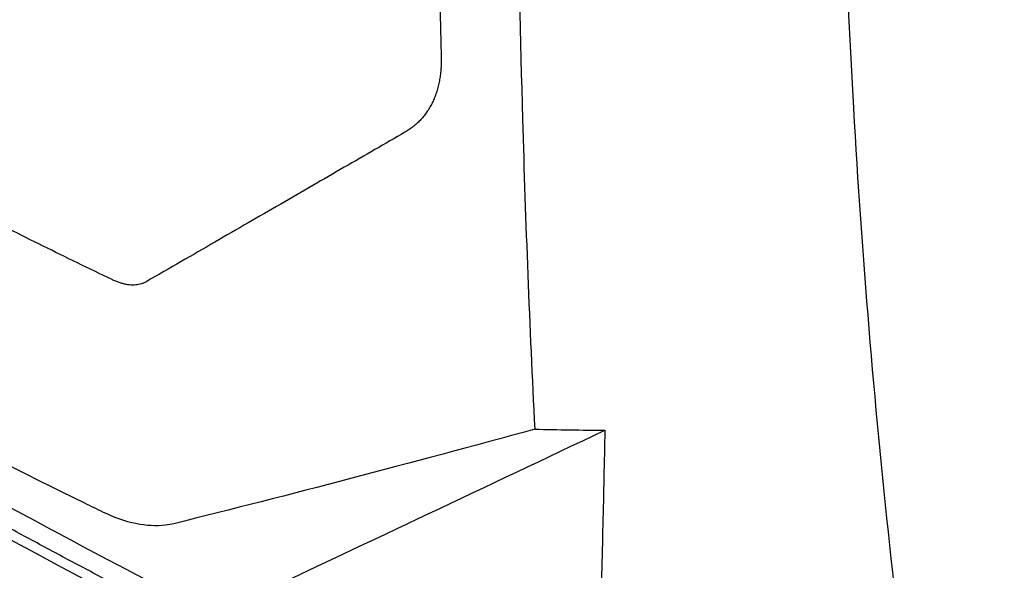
# Model space of a CAD drawing. Extents: x 95 to 1076, y 69 to 794.
# Tile 48 of 62: x 935 to 966, y 125 to 142. Entities that reach past the tile are written whole.
import ezdxf

# ---------------------------------------------------------------- set-up
doc = ezdxf.new("R2010")
doc.units = 0
doc.layers.get('0').update_dxf_attribs({"linetype": 'CONTINUOUS'})

msp = doc.modelspace()

# ---------------------------------------------------------------- linework, layer by layer
at = {"color": 7, "linetype": 'CONTINUOUS'}
msp.add_arc((1071.247, 376.896), 285.353, 235.51699, 245.15128, dxfattribs=at)
for points, knots in [([(965.887, 221.046), (965.279, 216.926), (964.016, 207.688), (961.908, 188.586), (960.482, 165.231), (960.89, 138.176), (962.704, 121.409), (964.107, 112.894)], [5.846474, 5.846474, 5.846474, 5.846474, 6.768056, 7.915983, 10.165495, 12.199599, 14.484558, 14.484558, 14.484558, 14.484558]), ([(948.325, 155.201), (948.325, 155.177), (948.292, 150.408), (948.338, 145.685), (948.46, 141.031)], [1.1452048, 1.1452048, 1.1452048, 1.1452048, 1.1478173, 1.6683907, 1.6683907, 1.6683907, 1.6683907]), ([(950.813, 154.188), (950.779, 149.106), (950.872, 140.825), (951.195, 132.685), (951.356, 129.511)], [7.432417, 7.432417, 7.432417, 7.432417, 8.85971, 9.781812, 9.781812, 9.781812, 9.781812]), ([(951.476, 118.206), (951.03, 118.415), (950.138, 118.834), (948.809, 119.468), (947.485, 120.105), (946.169, 120.747), (944.859, 121.393), (943.555, 122.043), (942.258, 122.697), (940.968, 123.356), (939.684, 124.019), (938.407, 124.686), (937.137, 125.358), (935.873, 126.034), (934.615, 126.714), (933.365, 127.398), (932.121, 128.086), (930.883, 128.779), (928.319, 130.232), (924.478, 132.473), (920.458, 134.937), (917.5, 136.814), (915.55, 138.075), (913.621, 139.348), (911.713, 140.63), (910.459, 141.494), (909.832, 141.926)], [0, 0, 0, 0, 0.029427, 0.058847, 0.08826, 0.117668, 0.147072, 0.176472, 0.205869, 0.235265, 0.264661, 0.294057, 0.323454, 0.352854, 0.382257, 0.411664, 0.441077, 0.470495, 0.499921, 0.625, 0.750087, 0.80007, 0.850048, 0.900026, 0.950008, 1, 1, 1, 1]), ([(948.46, 141.031), (948.461, 140.97), (948.462, 140.847), (948.454, 140.667), (948.438, 140.491), (948.413, 140.32), (948.38, 140.154), (948.337, 139.993), (948.287, 139.839), (948.227, 139.691), (948.16, 139.55), (948.084, 139.415), (948, 139.288), (947.908, 139.169), (947.808, 139.057), (947.701, 138.954), (947.588, 138.858), (947.468, 138.771), (947.382, 138.719), (947.34, 138.693)], [0, 0, 0, 0, 0.058701, 0.117427, 0.176172, 0.234929, 0.293695, 0.35247, 0.411254, 0.470049, 0.528859, 0.587686, 0.646532, 0.705401, 0.764291, 0.823201, 0.882127, 0.941063, 1, 1, 1, 1]), ([(938.275, 134.135), (937.917, 134.307), (937.203, 134.65), (936.14, 135.172), (935.081, 135.699), (934.03, 136.23), (932.984, 136.767), (931.944, 137.309), (930.911, 137.856), (929.884, 138.409), (928.864, 138.966), (927.85, 139.529), (926.843, 140.096), (926.178, 140.478), (925.845, 140.669)], [0, 0, 0, 0, 0.082907, 0.165891, 0.248953, 0.332091, 0.415307, 0.4986, 0.581971, 0.66542, 0.748947, 0.832552, 0.916237, 1, 1, 1, 1]), ([(947.34, 138.693), (947.029, 138.514), (946.399, 138.15), (945.448, 137.601), (944.476, 137.039), (943.484, 136.467), (942.474, 135.883), (941.445, 135.289), (940.398, 134.685), (939.7, 134.282), (939.347, 134.078)], [0, 0, 0, 0, 0.1129212, 0.2292855, 0.3490962, 0.472357, 0.5990724, 0.7292474, 0.8628877, 1, 1, 1, 1]), ([(909.22, 134.642), (915.611, 130.189), (922.385, 125.924), (933.079, 119.833), (936.73, 117.856), (944.195, 114.01), (948.01, 112.141), (951.909, 110.326)], [0, 0, 0, 0, 0.5, 0.5, 0.75, 0.75, 1, 1, 1, 1]), ([(939.347, 134.078), (939.321, 134.064), (939.269, 134.036), (939.185, 134.005), (939.098, 133.983), (939.007, 133.969), (938.912, 133.965), (938.813, 133.971), (938.711, 133.985), (938.606, 134.009), (938.498, 134.042), (938.387, 134.083), (938.312, 134.118), (938.275, 134.135)], [0, 0, 0, 0, 0.093262, 0.18508, 0.275745, 0.365575, 0.454911, 0.544104, 0.633509, 0.723477, 0.814344, 0.906423, 1, 1, 1, 1]), ([(951.357, 129.512), (947.485, 128.449), (943.754, 127.473), (940.101, 126.568), (940.017, 126.553), (939.36, 126.473), (938.692, 126.61), (937.819, 127.033), (937.625, 127.127), (933.589, 129.098), (929.883, 131.066), (926.325, 133.12)], [7.876563, 7.876563, 7.876563, 7.876563, 11.679535, 11.679535, 11.766842, 11.766842, 12.33875, 12.33875, 12.502606, 12.502606, 15.753125, 15.753125, 15.753125, 15.753125]), ([(942.503, 124.276), (942.584, 124.314), (942.665, 124.352), (946.265, 126.046), (949.86, 127.741), (953.527, 129.479)], [11.862966, 11.862966, 11.862966, 11.862966, 11.950153, 11.950153, 15.731685, 15.731685, 15.731685, 15.731685]), ([(953.527, 129.479), (953.505, 128.505), (953.462, 126.511), (953.386, 123.459), (953.302, 120.276), (953.209, 116.961), (953.106, 113.511), (953.031, 111.166), (952.992, 109.971)], [0, 0, 0, 0, 0.149461, 0.305642, 0.468657, 0.638629, 0.815695, 1, 1, 1, 1])]:
    msp.add_open_spline(points, degree=3, knots=knots, dxfattribs=at)
for points in [[(917.072, 137.744), (924.294, 133.101), (931.947, 128.682), (939.995, 124.511)], [(951.356, 129.511), (952.085, 129.494), (952.809, 129.484), (953.527, 129.479)]]:
    msp.add_open_spline(points, degree=3, dxfattribs=at)

doc.saveas('drawing.dxf')
